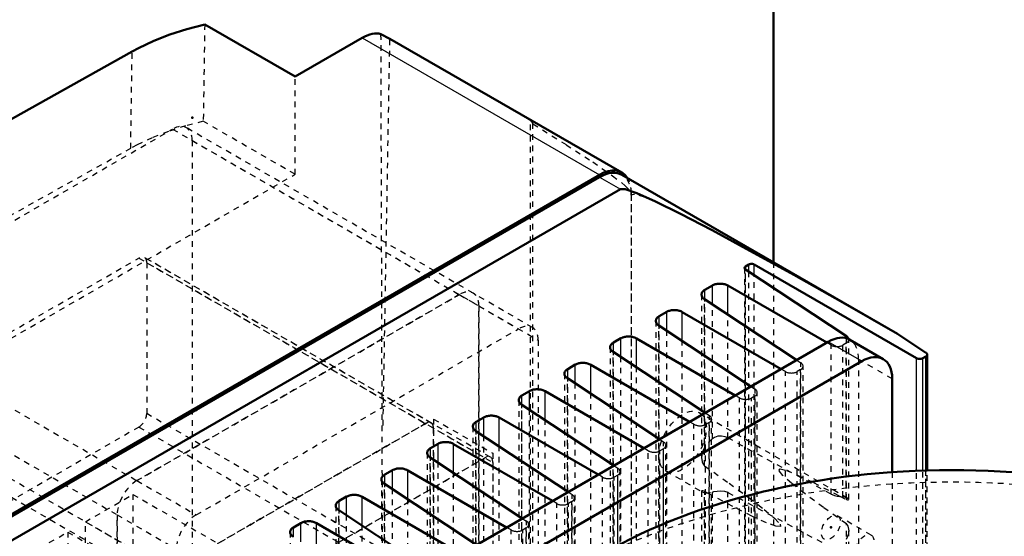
# Model space of a CAD drawing. Header units: millimetres. Extents: x -907 to 463, y -591 to 1160.
# Tile 58 of 60: x -167 to 9, y 752 to 844. Entities that reach past the tile are written whole.
import ezdxf

# ---------------------------------------------------------------- set-up
doc = ezdxf.new("R2010")
doc.units = ezdxf.units.MM
doc.linetypes.add('Dashed', pattern=[2, 1, -1])
for name, color, linetype, lineweight in [('2d ConnectionPoints', 7, 'Continuous', 50), ('AM_0', 7, 'Continuous', 50), ('AM_4', 3, 'Continuous', 25), ('AM_9', 6, 'Dashed', 25)]:
    doc.layers.add(name, color=color, linetype=linetype, lineweight=lineweight)

# ---------------------------------------------------------------- blocks, each defined once
blk = doc.blocks.new('15_Control_cabinet_UG10342428_0_in_HSVP164161451021531101300230_6')
at = {"layer": 'AM_0'}
blk.add_line((-31.82, 1074.95), (-31.82, 800.86), dxfattribs=at)
at = {"layer": 'AM_9'}
blk.add_line((-31.82, 800.86), (-31.82, 594.83), dxfattribs=at)
blk = doc.blocks.new('127_part_3__170_4_0_in_HSVP164161451021531101300230_6')
at = {"layer": 'AM_9'}
for p, q in [((-190.92, 775.29), (-145.31, 801.62)), ((-145.31, 801.62), (-83.44, 765.9)), ((-82.44, 766), (-144.31, 801.72)), ((-143.9, 800.8), (-143.9, 773.86)), ((-143.9, 800.8), (-82.02, 765.08)), ((-190.92, 775.29), (-129.05, 739.57)), ((-143.9, 773.86), (-82.02, 738.14)), ((-192.33, 772.84), (-130.46, 737.12)), ((-145.31, 771.41), (-190.92, 745.08)), ((-145.31, 771.41), (-83.44, 735.69)), ((-129.05, 739.57), (-83.44, 765.9)), ((-82.02, 765.08), (-82.02, 738.14))]:
    blk.add_line(p, q, dxfattribs=at)
for centre, start_param, end_param in [((-145.31, 799.99), 5.497706, 7.068502), ((-145.31, 773.04), 3.92691, 5.497706), ((-83.44, 764.27), 5.497706, 7.068502)]:
    blk.add_ellipse(centre, major_axis=(1, 1.73), ratio=0.577382, start_param=start_param, end_param=end_param, dxfattribs=at)
blk = doc.blocks.new('128_part_1_4_0_in_HSVP164161451021531101300230_6')
at = {"layer": 'AM_9'}
for p, q in [((-145.66, 761.82), (-88.03, 795.09)), ((-88.03, 795.09), (-77.43, 788.97)), ((-74.93, 789.21), (-85.53, 795.34)), ((-84.5, 793.05), (-84.5, 677.1)), ((-84.5, 793.05), (-73.89, 786.93)), ((-135.06, 755.7), (-77.43, 788.97)), ((-73.89, 786.93), (-73.89, 670.98)), ((-141.07, 744.88), (-92.63, 772.84)), ((-92.63, 772.84), (-92.63, 742.63)), ((-92.63, 772.84), (-82.02, 766.72)), ((-130.46, 738.75), (-82.02, 766.72)), ((-82.02, 766.72), (-82.02, 736.5)), ((-145.66, 761.82), (-135.06, 755.7)), ((-154.86, 754.46), (-146.37, 759.36)), ((-146.37, 759.36), (-146.37, 749.56)), ((-146.37, 759.36), (-95.11, 729.77)), ((-149.2, 639.75), (-149.2, 755.7)), ((-149.2, 755.7), (-138.59, 749.57)), ((-154.86, 744.67), (-154.86, 754.46)), ((-154.86, 754.46), (-103.59, 724.87)), ((-166.52, 747.73), (-158.04, 752.63)), ((-158.04, 752.63), (-158.04, 742.83)), ((-158.04, 752.63), (-106.77, 723.03))]:
    blk.add_line(p, q, dxfattribs=at)
for centre, start_param, end_param in [((-88.03, 791.01), 5.497706, 7.068502), ((-77.43, 784.88), 5.497706, 7.068502), ((-145.66, 757.74), 0.785317, 2.356113), ((-135.06, 751.62), 0.785317, 2.356113)]:
    blk.add_ellipse(centre, major_axis=(2.5, 4.33), ratio=0.577382, start_param=start_param, end_param=end_param, dxfattribs=at)
blk = doc.blocks.new('129_part_2_4_0_in_HSVP164161451021531101300230_6')
at = {"layer": 'AM_9'}
for p, q in [((-196.93, 791.42), (-139.3, 824.68)), ((-139.3, 824.68), (-84.5, 793.05)), ((-85.53, 795.34), (-136.8, 824.93)), ((-135.76, 822.64), (-135.76, 706.69)), ((-135.76, 822.64), (-88.03, 795.09)), ((-190.92, 775.29), (-145.31, 801.62)), ((-145.31, 801.62), (-94.05, 772.02)), ((-93.05, 772.12), (-144.31, 801.72)), ((-143.9, 800.8), (-143.9, 773.86)), ((-143.9, 800.8), (-92.63, 771.21)), ((-88.03, 795.09), (-145.66, 761.82)), ((-84.5, 677.1), (-84.5, 793.05)), ((-196.93, 791.42), (-145.66, 761.82)), ((-200.46, 785.29), (-149.2, 755.7)), ((-190.92, 775.29), (-139.65, 745.69)), ((-143.9, 773.86), (-92.63, 744.26)), ((-192.33, 772.84), (-141.07, 743.24)), ((-145.31, 771.41), (-190.92, 745.08)), ((-145.31, 771.41), (-94.05, 741.81)), ((-94.05, 772.02), (-139.65, 745.69)), ((-92.63, 744.26), (-92.63, 771.21)), ((-154.86, 754.46), (-146.37, 759.36)), ((-146.37, 759.36), (-146.37, 749.56)), ((-146.37, 759.36), (-95.11, 729.77)), ((-149.2, 755.7), (-149.2, 639.75)), ((-154.86, 754.46), (-103.59, 724.87)), ((-154.86, 744.67), (-154.86, 754.46)), ((-166.52, 747.73), (-158.04, 752.63)), ((-158.04, 752.63), (-158.04, 742.83)), ((-158.04, 752.63), (-106.77, 723.03))]:
    blk.add_line(p, q, dxfattribs=at)
for centre, major_axis, start_param, end_param in [((-139.3, 820.6), (2.5, 4.33), 5.497706, 7.068502), ((-145.31, 799.99), (1, 1.73), 5.497706, 7.068502), ((-88.03, 791.01), (-2.5, -4.33), 2.356113, 3.92691), ((-145.31, 773.04), (1, 1.73), 3.92691, 5.497706), ((-94.05, 770.39), (-1, -1.73), 2.356113, 3.92691), ((-145.66, 757.74), (-2.5, -4.33), 3.92691, 5.497706)]:
    blk.add_ellipse(centre, major_axis=major_axis, ratio=0.577382, start_param=start_param, end_param=end_param, dxfattribs=at)
blk = doc.blocks.new('130_Upper_Cover_2PumpDrive_210_4_0_in_HSVP164161451021531101300230_6')
at = {"layer": 'AM_0'}
for p, q in [((-117.38, 834.08), (-133.54, 843.41)), ((-100.43, 840.86), (-102.02, 841.68)), ((-117.38, 834.08), (-105.36, 841.02)), ((-100.43, 840.86), (-58.93, 816.92)), ((-183.66, 817.85), (-146.51, 838.57)), ((-182.43, 747.54), (-62.93, 816.52))]:
    blk.add_line(p, q, dxfattribs=at)
blk.add_lwpolyline([(-133.54, 843.41), (-136.72, 842.58), (-139.77, 841.59), (-142.65, 840.46), (-145.35, 839.19), (-146.51, 838.57)], dxfattribs=at)
for centre, start_param, end_param in [((-105.36, 834.48), 0.154021, 0.785317), ((-62.93, 809.99), 5.984765, 7.068502)]:
    blk.add_ellipse(centre, major_axis=(4, 6.93), ratio=0.577382, start_param=start_param, end_param=end_param, dxfattribs=at)
at = {"layer": 'AM_4'}
blk.add_line((-105.36, 841.02), (-62.93, 816.52), dxfattribs=at)
at = {"layer": 'AM_9'}
for p, q in [((-133.54, 843.41), (-133.8, 826.08)), ((-101.65, 720.67), (-102.02, 841.68)), ((-101.65, 771.68), (-100.43, 840.86)), ((-146.77, 821.25), (-146.51, 838.57)), ((-92.99, 836.58), (-75.31, 826.25)), ((-117.38, 816.6), (-117.38, 834.08)), ((-117.38, 816.6), (-133.8, 826.08)), ((-75.31, 706.49), (-75.31, 826.25)), ((-74.84, 706.76), (-74.84, 825.62)), ((-168.53, 809.11), (-146.77, 821.25)), ((-178.54, 781.29), (-117.38, 816.6)), ((-57.28, 813.26), (-57.28, 590.34))]:
    blk.add_line(p, q, dxfattribs=at)
for points in [[(-133.8, 826.08), (-136.99, 825.26), (-140.03, 824.27), (-142.92, 823.14), (-145.62, 821.86), (-146.77, 821.25)], [(-74.84, 825.62), (-68.9, 821.9), (-64.15, 818.81), (-60.62, 816.35), (-58.34, 814.57), (-57.33, 813.45), (-57.28, 813.26)]]:
    blk.add_lwpolyline(points, dxfattribs=at)
for centre, major_axis, start_param, end_param in [((-79.9, 819.79), (4, 6.93), 5.959538, 6.120074), ((-62.93, 809.99), (4, 6.93), 5.497706, 5.984765), ((-174.3, 731.81), (45.75, 79.24), 1.225638, 4.544699)]:
    blk.add_ellipse(centre, major_axis=major_axis, ratio=0.577382, start_param=start_param, end_param=end_param, dxfattribs=at)
blk = doc.blocks.new('131_Lower_Cover_2PumpDrive_2_4_0_in_HSVP164161451021531101300230_6')
at = {"layer": 'AM_0'}
for p, q in [((-181.73, 747.54), (-62.93, 816.12)), ((-9.67, 788.07), (-58.93, 816.51)), ((-59.19, 813.96), (-177.98, 745.38)), ((-36.84, 799.56), (-18.79, 787.63)), ((-36.25, 800.48), (-36.82, 800.14)), ((-6.27, 783.72), (-35.27, 800.47)), ((-42.75, 796.72), (-44.11, 795.94)), ((-22.31, 786.5), (-39.98, 796.69)), ((-44.16, 794.28), (-27.69, 783.39)), ((-50.93, 792), (-52.29, 791.22)), ((-30.49, 781.78), (-48.15, 791.97)), ((-52.34, 789.56), (-35.87, 778.67)), ((-59.11, 787.28), (-60.46, 786.5)), ((-38.67, 777.06), (-56.33, 787.25)), ((-9.67, 788.07), (-4.57, 784.7)), ((-60.51, 784.84), (-44.04, 773.95)), ((-5.16, 783.71), (-4.59, 784.04)), ((-4.36, 763.66), (-4.36, 784.37)), ((-67.28, 782.56), (-68.64, 781.78)), ((-46.84, 772.34), (-64.5, 782.53)), ((-68.69, 780.12), (-52.22, 769.23)), ((-75.46, 777.84), (-76.81, 777.06)), ((-55.02, 767.62), (-72.68, 777.81)), ((-76.86, 775.4), (-60.39, 764.51)), ((-83.63, 773.12), (-84.99, 772.34)), ((-63.19, 762.9), (-80.86, 773.09)), ((-85.04, 770.68), (-68.57, 759.79)), ((-91.81, 768.4), (-93.17, 767.62)), ((-71.37, 758.18), (-89.03, 768.37)), ((-93.22, 765.96), (-76.75, 755.07)), ((-99.99, 763.68), (-101.34, 762.9)), ((-79.55, 753.46), (-97.21, 763.65)), ((-101.39, 761.24), (-84.92, 750.35)), ((-108.16, 758.96), (-109.52, 758.18)), ((-87.72, 748.74), (-105.38, 758.93)), ((-109.57, 756.52), (-93.1, 745.64)), ((-116.34, 754.24), (-117.69, 753.46)), ((-95.9, 744.02), (-113.56, 754.21))]:
    blk.add_line(p, q, dxfattribs=at)
for points in [[(-9.67, 788.07), (-19.41, 793.65), (-28.23, 798.62), (-36.04, 802.94), (-42.81, 806.59), (-48.46, 809.53), (-52.96, 811.75), (-56.28, 813.22), (-58.38, 813.94), (-59.19, 813.96)], [(-36.82, 800.14), (-36.86, 800.12), (-36.9, 800.09), (-36.93, 800.06), (-36.96, 800.03), (-36.99, 799.99), (-37, 799.96), (-37.02, 799.93), (-37.03, 799.89), (-37.03, 799.85)], [(-37.03, 799.85), (-37.03, 799.82), (-37.02, 799.78), (-37, 799.74), (-36.99, 799.71), (-36.96, 799.67), (-36.93, 799.64), (-36.9, 799.61), (-36.86, 799.58), (-36.84, 799.56)], [(-35.27, 800.47), (-35.32, 800.49), (-35.37, 800.51), (-35.42, 800.53), (-35.48, 800.55), (-35.53, 800.57), (-35.59, 800.58), (-35.65, 800.58), (-35.71, 800.59), (-35.78, 800.59), (-35.84, 800.59), (-35.9, 800.58), (-35.96, 800.58), (-36.01, 800.56), (-36.07, 800.55), (-36.12, 800.53), (-36.17, 800.51), (-36.22, 800.49), (-36.25, 800.48)], [(-44.11, 795.94), (-44.23, 795.86), (-44.34, 795.78), (-44.43, 795.7), (-44.51, 795.6), (-44.58, 795.51), (-44.63, 795.41), (-44.67, 795.31), (-44.69, 795.21), (-44.7, 795.1)], [(-39.98, 796.69), (-40.11, 796.76), (-40.25, 796.83), (-40.4, 796.88), (-40.56, 796.93), (-40.72, 796.97), (-40.89, 797), (-41.06, 797.02), (-41.24, 797.04), (-41.41, 797.04), (-41.58, 797.04), (-41.76, 797.02), (-41.93, 797), (-42.09, 796.97), (-42.25, 796.93), (-42.4, 796.88), (-42.54, 796.83), (-42.68, 796.76), (-42.75, 796.72)], [(-44.7, 795.1), (-44.69, 795), (-44.67, 794.9), (-44.63, 794.79), (-44.58, 794.69), (-44.51, 794.59), (-44.43, 794.5), (-44.34, 794.41), (-44.23, 794.33), (-44.16, 794.28)], [(-48.15, 791.97), (-48.29, 792.04), (-48.43, 792.11), (-48.58, 792.16), (-48.73, 792.21), (-48.9, 792.25), (-49.07, 792.28), (-49.24, 792.3), (-49.41, 792.32), (-49.59, 792.32), (-49.76, 792.32), (-49.93, 792.3), (-50.1, 792.28), (-50.27, 792.25), (-50.42, 792.21), (-50.58, 792.16), (-50.72, 792.11), (-50.85, 792.04), (-50.93, 792)], [(-52.29, 791.22), (-52.41, 791.14), (-52.51, 791.06), (-52.61, 790.98), (-52.69, 790.89), (-52.75, 790.79), (-52.8, 790.69), (-52.84, 790.59), (-52.87, 790.49), (-52.87, 790.38)], [(-52.87, 790.38), (-52.87, 790.28), (-52.84, 790.18), (-52.8, 790.07), (-52.75, 789.97), (-52.69, 789.88), (-52.61, 789.78), (-52.51, 789.69), (-52.41, 789.61), (-52.34, 789.56)], [(-56.33, 787.25), (-56.46, 787.32), (-56.6, 787.39), (-56.75, 787.44), (-56.91, 787.49), (-57.07, 787.53), (-57.24, 787.56), (-57.41, 787.58), (-57.59, 787.6), (-57.76, 787.6), (-57.94, 787.6), (-58.11, 787.58), (-58.28, 787.56), (-58.44, 787.53), (-58.6, 787.49), (-58.75, 787.44), (-58.9, 787.39), (-59.03, 787.32), (-59.11, 787.28)], [(-18.38, 787.01), (-18.39, 787.09), (-18.41, 787.17), (-18.43, 787.25), (-18.47, 787.32), (-18.52, 787.39), (-18.58, 787.47), (-18.65, 787.53), (-18.73, 787.6), (-18.79, 787.63)], [(-60.46, 786.5), (-60.58, 786.42), (-60.69, 786.34), (-60.78, 786.26), (-60.86, 786.17), (-60.93, 786.07), (-60.98, 785.97), (-61.02, 785.87), (-61.04, 785.77), (-61.05, 785.66)], [(-61.05, 785.66), (-61.04, 785.56), (-61.02, 785.46), (-60.98, 785.35), (-60.93, 785.25), (-60.86, 785.16), (-60.78, 785.06), (-60.69, 784.97), (-60.58, 784.89), (-60.51, 784.84)], [(-6.27, 783.72), (-6.22, 783.7), (-6.16, 783.67), (-6.1, 783.65), (-6.04, 783.63), (-5.97, 783.61), (-5.91, 783.6), (-5.84, 783.59), (-5.77, 783.59), (-5.7, 783.59), (-5.63, 783.59), (-5.56, 783.59), (-5.49, 783.6), (-5.43, 783.61), (-5.36, 783.63), (-5.3, 783.65), (-5.24, 783.67), (-5.19, 783.7), (-5.16, 783.71)], [(-4.59, 784.04), (-4.55, 784.07), (-4.5, 784.1), (-4.47, 784.14), (-4.43, 784.17), (-4.41, 784.21), (-4.39, 784.25), (-4.37, 784.29), (-4.36, 784.33), (-4.36, 784.37)], [(-4.36, 784.37), (-4.36, 784.42), (-4.37, 784.46), (-4.39, 784.5), (-4.41, 784.54), (-4.43, 784.58), (-4.47, 784.62), (-4.5, 784.65), (-4.55, 784.68), (-4.57, 784.7)], [(-68.64, 781.78), (-68.76, 781.7), (-68.86, 781.62), (-68.96, 781.54), (-69.04, 781.45), (-69.1, 781.35), (-69.16, 781.25), (-69.19, 781.15), (-69.22, 781.05), (-69.22, 780.94)], [(-64.5, 782.53), (-64.64, 782.6), (-64.78, 782.67), (-64.93, 782.72), (-65.09, 782.77), (-65.25, 782.81), (-65.42, 782.84), (-65.59, 782.86), (-65.76, 782.88), (-65.94, 782.88), (-66.11, 782.88), (-66.28, 782.86), (-66.45, 782.84), (-66.62, 782.81), (-66.78, 782.77), (-66.93, 782.72), (-67.07, 782.67), (-67.21, 782.6), (-67.28, 782.56)], [(-69.22, 780.94), (-69.22, 780.84), (-69.19, 780.74), (-69.16, 780.63), (-69.1, 780.53), (-69.04, 780.44), (-68.96, 780.34), (-68.86, 780.25), (-68.76, 780.17), (-68.69, 780.12)], [(-76.81, 777.06), (-76.93, 776.98), (-77.04, 776.9), (-77.13, 776.82), (-77.21, 776.73), (-77.28, 776.63), (-77.33, 776.53), (-77.37, 776.43), (-77.39, 776.33), (-77.4, 776.22)], [(-72.68, 777.81), (-72.81, 777.88), (-72.95, 777.95), (-73.11, 778), (-73.26, 778.05), (-73.43, 778.09), (-73.59, 778.12), (-73.77, 778.14), (-73.94, 778.16), (-74.11, 778.16), (-74.29, 778.16), (-74.46, 778.14), (-74.63, 778.12), (-74.79, 778.09), (-74.95, 778.05), (-75.1, 778), (-75.25, 777.95), (-75.38, 777.88), (-75.46, 777.84)], [(-77.4, 776.22), (-77.39, 776.12), (-77.37, 776.02), (-77.33, 775.91), (-77.28, 775.81), (-77.21, 775.72), (-77.13, 775.62), (-77.04, 775.53), (-76.93, 775.45), (-76.86, 775.4)], [(-80.86, 773.09), (-80.99, 773.16), (-81.13, 773.23), (-81.28, 773.28), (-81.44, 773.33), (-81.6, 773.37), (-81.77, 773.4), (-81.94, 773.42), (-82.12, 773.44), (-82.29, 773.44), (-82.46, 773.44), (-82.64, 773.42), (-82.8, 773.4), (-82.97, 773.37), (-83.13, 773.33), (-83.28, 773.28), (-83.42, 773.23), (-83.56, 773.16), (-83.63, 773.12)], [(-84.99, 772.34), (-85.11, 772.26), (-85.21, 772.18), (-85.31, 772.1), (-85.39, 772.01), (-85.46, 771.91), (-85.51, 771.81), (-85.55, 771.71), (-85.57, 771.61), (-85.58, 771.5)], [(-85.58, 771.5), (-85.57, 771.4), (-85.55, 771.3), (-85.51, 771.19), (-85.46, 771.09), (-85.39, 771), (-85.31, 770.9), (-85.21, 770.81), (-85.11, 770.73), (-85.04, 770.68)], [(-93.17, 767.62), (-93.28, 767.54), (-93.39, 767.46), (-93.48, 767.38), (-93.57, 767.29), (-93.63, 767.19), (-93.68, 767.09), (-93.72, 766.99), (-93.75, 766.89), (-93.75, 766.78)], [(-89.03, 768.37), (-89.16, 768.44), (-89.31, 768.51), (-89.46, 768.56), (-89.61, 768.61), (-89.78, 768.65), (-89.95, 768.68), (-90.12, 768.71), (-90.29, 768.72), (-90.47, 768.72), (-90.64, 768.72), (-90.81, 768.7), (-90.98, 768.68), (-91.15, 768.65), (-91.3, 768.61), (-91.46, 768.56), (-91.6, 768.51), (-91.73, 768.44), (-91.81, 768.4)], [(-93.75, 766.78), (-93.75, 766.68), (-93.72, 766.58), (-93.68, 766.47), (-93.63, 766.37), (-93.57, 766.28), (-93.48, 766.18), (-93.39, 766.09), (-93.28, 766.01), (-93.22, 765.96)], [(-101.34, 762.9), (-101.46, 762.82), (-101.57, 762.74), (-101.66, 762.66), (-101.74, 762.57), (-101.81, 762.47), (-101.86, 762.37), (-101.9, 762.27), (-101.92, 762.17), (-101.93, 762.06)], [(-97.21, 763.65), (-97.34, 763.72), (-97.48, 763.79), (-97.63, 763.84), (-97.79, 763.89), (-97.95, 763.93), (-98.12, 763.96), (-98.29, 763.99), (-98.47, 764), (-98.64, 764), (-98.82, 764), (-98.99, 763.98), (-99.16, 763.96), (-99.32, 763.93), (-99.48, 763.89), (-99.63, 763.84), (-99.78, 763.79), (-99.91, 763.72), (-99.99, 763.68)], [(-101.93, 762.06), (-101.92, 761.96), (-101.9, 761.86), (-101.86, 761.75), (-101.81, 761.65), (-101.74, 761.56), (-101.66, 761.46), (-101.57, 761.37), (-101.46, 761.29), (-101.39, 761.24)], [(-105.38, 758.93), (-105.52, 759), (-105.66, 759.07), (-105.81, 759.12), (-105.97, 759.17), (-106.13, 759.21), (-106.3, 759.24), (-106.47, 759.27), (-106.64, 759.28), (-106.82, 759.28), (-106.99, 759.28), (-107.16, 759.26), (-107.33, 759.24), (-107.5, 759.21), (-107.66, 759.17), (-107.81, 759.12), (-107.95, 759.07), (-108.09, 759), (-108.16, 758.96)], [(-109.52, 758.18), (-109.64, 758.1), (-109.74, 758.02), (-109.84, 757.94), (-109.92, 757.85), (-109.98, 757.75), (-110.04, 757.65), (-110.07, 757.55), (-110.1, 757.45), (-110.1, 757.34)], [(-110.1, 757.34), (-110.1, 757.24), (-110.07, 757.14), (-110.04, 757.03), (-109.98, 756.93), (-109.92, 756.84), (-109.84, 756.74), (-109.74, 756.65), (-109.64, 756.57), (-109.57, 756.52)], [(-113.56, 754.21), (-113.69, 754.28), (-113.83, 754.35), (-113.98, 754.4), (-114.14, 754.45), (-114.31, 754.49), (-114.47, 754.52), (-114.65, 754.55), (-114.82, 754.56), (-114.99, 754.56), (-115.17, 754.56), (-115.34, 754.54), (-115.51, 754.52), (-115.67, 754.49), (-115.83, 754.45), (-115.98, 754.4), (-116.13, 754.35), (-116.26, 754.28), (-116.34, 754.24)], [(-117.69, 753.46), (-117.81, 753.38), (-117.92, 753.3), (-118.01, 753.22), (-118.09, 753.13), (-118.16, 753.03), (-118.21, 752.93), (-118.25, 752.83), (-118.27, 752.73), (-118.28, 752.63)], [(-118.28, 752.63), (-118.27, 752.52), (-118.25, 752.42), (-118.21, 752.31), (-118.16, 752.21), (-118.09, 752.12), (-118.01, 752.02), (-117.92, 751.93), (-117.81, 751.85), (-117.74, 751.8)]]:
    blk.add_lwpolyline(points, dxfattribs=at)
blk.add_ellipse((-62.93, 809.58), major_axis=(4, 6.93), ratio=0.577382, start_param=6.283185, end_param=7.068502, dxfattribs=at)
at = {"layer": 'AM_4'}
for p, q in [((-62.93, 816.12), (-59.19, 813.96)), ((-36.82, 799.55), (-36.82, 800.14)), ((-36.25, 799.17), (-36.25, 800.48)), ((-35.27, 798.53), (-35.27, 800.47)), ((-44.11, 794.25), (-44.11, 795.94)), ((-42.75, 793.35), (-42.75, 796.72)), ((-39.98, 791.51), (-39.98, 796.69)), ((-52.29, 789.53), (-52.29, 791.22)), ((-50.93, 788.63), (-50.93, 792)), ((-48.15, 786.79), (-48.15, 791.97)), ((-59.11, 783.91), (-59.11, 787.28)), ((-56.33, 782.07), (-56.33, 787.25)), ((-60.46, 784.81), (-60.46, 786.5)), ((-6.27, 763.59), (-6.27, 783.72)), ((-5.16, 763.63), (-5.16, 783.71)), ((-4.59, 763.65), (-4.59, 784.04)), ((-68.64, 780.09), (-68.64, 781.78)), ((-67.28, 779.19), (-67.28, 782.56)), ((-64.5, 777.35), (-64.5, 782.53)), ((-76.81, 775.37), (-76.81, 777.06)), ((-75.46, 774.47), (-75.46, 777.84)), ((-72.68, 772.63), (-72.68, 777.81)), ((-83.63, 769.75), (-83.63, 773.12)), ((-80.86, 767.91), (-80.86, 773.09)), ((-84.99, 770.65), (-84.99, 772.34)), ((-93.17, 765.93), (-93.17, 767.62)), ((-91.81, 765.03), (-91.81, 768.4)), ((-89.03, 763.19), (-89.03, 768.37)), ((-101.34, 761.21), (-101.34, 762.9)), ((-99.99, 760.31), (-99.99, 763.68)), ((-97.21, 758.47), (-97.21, 763.65)), ((-108.16, 755.59), (-108.16, 758.96)), ((-105.38, 753.75), (-105.38, 758.93)), ((-109.52, 756.49), (-109.52, 758.18)), ((-116.34, 750.87), (-116.34, 754.24)), ((-113.56, 749.03), (-113.56, 754.21)), ((-117.69, 751.77), (-117.69, 753.46))]:
    blk.add_line(p, q, dxfattribs=at)
at = {"layer": 'AM_9'}
for p, q in [((-57.28, 812.85), (-57.28, 589.12)), ((-37.03, 799.85), (-37.03, 599.62)), ((-36.84, 599.39), (-36.84, 799.56)), ((-36.82, 599.88), (-36.82, 799.55)), ((-36.25, 600.22), (-36.25, 799.17)), ((-35.27, 600.29), (-35.27, 798.53)), ((-44.7, 795.1), (-44.7, 765.98)), ((-44.16, 764.46), (-44.16, 794.28)), ((-44.11, 767.86), (-44.11, 794.25)), ((-42.75, 769.32), (-42.75, 793.35)), ((-39.98, 769.45), (-39.98, 791.51)), ((-52.87, 790.38), (-52.87, 590.2)), ((-52.34, 589.55), (-52.34, 789.56)), ((-52.29, 590.96), (-52.29, 789.53)), ((-50.93, 591.74), (-50.93, 788.63)), ((-18.79, 758.41), (-18.79, 787.63)), ((-18.38, 758.44), (-18.38, 787.01)), ((-61.05, 785.66), (-61.05, 585.48)), ((-48.15, 591.96), (-48.15, 786.79)), ((-21.53, 786.05), (-22.31, 786.5)), ((-21.53, 759.4), (-21.53, 786.05)), ((-18.82, 786.39), (-19.45, 786.03)), ((-19.45, 758.92), (-19.45, 786.03)), ((-18.82, 758.77), (-18.82, 786.39)), ((-60.51, 584.83), (-60.51, 784.84)), ((-60.46, 586.24), (-60.46, 784.81)), ((-59.11, 587.02), (-59.11, 783.91)), ((-4.57, 591.14), (-4.57, 784.7)), ((-56.33, 587.24), (-56.33, 782.07)), ((-29.71, 781.33), (-30.49, 781.78)), ((-27.69, 783.39), (-26.96, 782.91)), ((-26.96, 586.15), (-26.96, 782.91)), ((-26.56, 585.66), (-26.56, 782.29)), ((-69.22, 780.94), (-69.22, 580.76)), ((-68.69, 580.11), (-68.69, 780.12)), ((-68.64, 581.52), (-68.64, 780.09)), ((-29.71, 584.56), (-29.71, 781.33)), ((-27, 781.67), (-27.63, 781.31)), ((-27.63, 584.73), (-27.63, 781.31)), ((-27, 585.09), (-27, 781.67)), ((-67.28, 582.3), (-67.28, 779.19)), ((-35.87, 778.67), (-35.14, 778.19)), ((-35.14, 581.43), (-35.14, 778.19)), ((-64.5, 582.52), (-64.5, 777.35)), ((-37.89, 776.61), (-38.67, 777.06)), ((-37.89, 579.84), (-37.89, 776.61)), ((-35.17, 776.95), (-35.8, 776.59)), ((-35.8, 580.01), (-35.8, 776.59)), ((-35.17, 580.37), (-35.17, 776.95)), ((-34.73, 580.94), (-34.73, 777.57)), ((-77.4, 776.22), (-77.4, 576.04)), ((-76.86, 575.39), (-76.86, 775.4)), ((-76.81, 576.8), (-76.81, 775.37)), ((-75.46, 577.58), (-75.46, 774.47)), ((-18.57, 758.65), (-45.08, 773.95)), ((-44.04, 773.95), (-43.31, 773.47)), ((-43.31, 576.71), (-43.31, 773.47)), ((-85.58, 771.5), (-85.58, 571.32)), ((-72.68, 577.8), (-72.68, 772.63)), ((-46.06, 771.89), (-46.84, 772.34)), ((-46.06, 575.12), (-46.06, 771.89)), ((-43.35, 772.23), (-43.98, 771.87)), ((-43.98, 575.29), (-43.98, 771.87)), ((-43.35, 575.65), (-43.35, 772.23)), ((-42.91, 576.22), (-42.91, 772.85)), ((-85.04, 570.67), (-85.04, 770.68)), ((-84.99, 572.08), (-84.99, 770.65)), ((-83.63, 572.86), (-83.63, 769.75)), ((-21.53, 759.4), (-39.98, 769.45)), ((-80.86, 573.08), (-80.86, 767.91)), ((-54.24, 767.17), (-55.02, 767.62)), ((-52.22, 769.23), (-51.49, 768.75)), ((-51.49, 571.99), (-51.49, 768.75)), ((-51.09, 571.5), (-51.09, 768.13)), ((-93.75, 766.78), (-93.75, 566.6)), ((-93.22, 565.95), (-93.22, 765.96)), ((-93.17, 567.36), (-93.17, 765.93)), ((-54.24, 621.72), (-54.24, 767.17)), ((-51.53, 767.51), (-52.15, 767.15)), ((-52.15, 570.57), (-52.15, 767.15)), ((-51.53, 570.93), (-51.53, 767.51)), ((-91.81, 568.14), (-91.81, 765.03)), ((-60.39, 764.51), (-59.67, 764.03)), ((-89.03, 568.36), (-89.03, 763.19)), ((-62.41, 762.45), (-63.19, 762.9)), ((-62.41, 565.68), (-62.41, 762.45)), ((-59.7, 762.79), (-60.33, 762.43)), ((-60.33, 565.85), (-60.33, 762.43)), ((-59.7, 566.21), (-59.7, 762.79)), ((-59.67, 567.27), (-59.67, 764.03)), ((-59.26, 566.78), (-59.26, 763.41)), ((-51.08, 763.56), (-44.59, 759.81)), ((-6.27, 590.16), (-6.27, 763.59)), ((-5.16, 592.36), (-5.16, 763.63)), ((-4.59, 592.68), (-4.59, 763.65)), ((-4.36, 591.78), (-4.36, 763.66)), ((-101.93, 762.06), (-101.93, 561.88)), ((-101.39, 561.23), (-101.39, 761.24)), ((-101.34, 562.64), (-101.34, 761.21)), ((-99.99, 563.42), (-99.99, 760.31)), ((-68.57, 759.79), (-67.84, 759.31)), ((-67.84, 562.55), (-67.84, 759.31)), ((-44.7, 759.92), (-44.7, 639.42)), ((-44.7, 759.92), (-44.66, 759.86)), ((-44.66, 759.86), (-44.61, 759.83)), ((-44.61, 759.83), (-44.3, 759.72)), ((-44.3, 759.72), (-44.11, 759.68)), ((-44.16, 637.89), (-44.16, 759.87)), ((-44.11, 641.3), (-44.11, 759.68)), ((-42.75, 642.76), (-42.75, 759.78)), ((-39.98, 642.89), (-39.98, 759.71)), ((-39.98, 759.71), (-21.53, 749.91)), ((-19.97, 759.04), (-18.79, 758.41)), ((-110.1, 757.34), (-110.1, 557.16)), ((-97.21, 563.64), (-97.21, 758.47)), ((-70.59, 757.73), (-71.37, 758.18)), ((-70.59, 560.96), (-70.59, 757.73)), ((-67.88, 758.07), (-68.51, 757.71)), ((-68.51, 561.13), (-68.51, 757.71)), ((-67.88, 561.49), (-67.88, 758.07)), ((-67.44, 562.06), (-67.44, 758.69)), ((-109.57, 556.51), (-109.57, 756.52)), ((-109.52, 557.92), (-109.52, 756.49)), ((-108.16, 558.7), (-108.16, 755.59)), ((-105.38, 558.92), (-105.38, 753.75)), ((-76.75, 755.07), (-76.02, 754.59)), ((-76.02, 557.83), (-76.02, 754.59)), ((-75.61, 557.34), (-75.61, 753.97)), ((-18.79, 631.84), (-18.79, 754.07)), ((-118.28, 752.63), (-118.28, 552.44)), ((-78.77, 753.01), (-79.55, 753.46)), ((-78.77, 556.24), (-78.77, 753.01)), ((-76.05, 753.35), (-76.68, 752.99)), ((-76.68, 556.41), (-76.68, 752.99)), ((-76.05, 556.77), (-76.05, 753.35)), ((-18.38, 631.86), (-18.38, 752.86))]:
    blk.add_line(p, q, dxfattribs=at)
for points in [[(-11.48, 789.12), (-20.69, 794.4), (-29, 799.09), (-36.32, 803.15), (-42.62, 806.54), (-47.84, 809.24), (-51.95, 811.24), (-54.9, 812.51), (-56.68, 813.05), (-57.28, 812.85), (-57.28, 812.85)], [(-18.82, 786.39), (-18.73, 786.44), (-18.65, 786.5), (-18.58, 786.57), (-18.52, 786.64), (-18.47, 786.71), (-18.43, 786.78), (-18.41, 786.86), (-18.39, 786.94), (-18.38, 787.01)], [(-21.53, 786.05), (-21.43, 785.99), (-21.33, 785.95), (-21.21, 785.9), (-21.1, 785.87), (-20.97, 785.84), (-20.85, 785.81), (-20.72, 785.8), (-20.59, 785.79), (-20.46, 785.78), (-20.33, 785.79), (-20.2, 785.8), (-20.07, 785.81), (-19.95, 785.84), (-19.83, 785.87), (-19.72, 785.9), (-19.61, 785.95), (-19.51, 785.99), (-19.45, 786.03)], [(-27, 781.67), (-26.91, 781.72), (-26.83, 781.78), (-26.76, 781.85), (-26.7, 781.92), (-26.65, 781.99), (-26.61, 782.06), (-26.58, 782.14), (-26.56, 782.22), (-26.56, 782.29)], [(-26.56, 782.29), (-26.56, 782.37), (-26.58, 782.45), (-26.61, 782.53), (-26.65, 782.6), (-26.7, 782.67), (-26.76, 782.75), (-26.83, 782.81), (-26.91, 782.88), (-26.96, 782.91)], [(-29.71, 781.33), (-29.61, 781.27), (-29.5, 781.23), (-29.39, 781.18), (-29.27, 781.15), (-29.15, 781.12), (-29.02, 781.09), (-28.9, 781.08), (-28.77, 781.07), (-28.63, 781.06), (-28.5, 781.07), (-28.37, 781.08), (-28.25, 781.1), (-28.12, 781.12), (-28.01, 781.15), (-27.89, 781.18), (-27.78, 781.23), (-27.68, 781.27), (-27.63, 781.31)], [(-34.73, 777.57), (-34.74, 777.65), (-34.76, 777.73), (-34.79, 777.81), (-34.83, 777.88), (-34.88, 777.95), (-34.94, 778.03), (-35.01, 778.09), (-35.09, 778.16), (-35.14, 778.19)], [(-37.89, 776.61), (-37.79, 776.55), (-37.68, 776.51), (-37.57, 776.46), (-37.45, 776.43), (-37.33, 776.4), (-37.2, 776.37), (-37.07, 776.36), (-36.94, 776.35), (-36.81, 776.34), (-36.68, 776.35), (-36.55, 776.36), (-36.42, 776.38), (-36.3, 776.4), (-36.18, 776.43), (-36.07, 776.47), (-35.96, 776.51), (-35.86, 776.55), (-35.8, 776.59)], [(-35.17, 776.95), (-35.09, 777), (-35.01, 777.06), (-34.94, 777.13), (-34.88, 777.2), (-34.83, 777.27), (-34.79, 777.34), (-34.76, 777.42), (-34.74, 777.5), (-34.73, 777.57)], [(-42.91, 772.85), (-42.92, 772.93), (-42.93, 773.01), (-42.96, 773.09), (-43, 773.16), (-43.05, 773.24), (-43.11, 773.31), (-43.18, 773.37), (-43.26, 773.44), (-43.31, 773.47)], [(-46.06, 771.89), (-45.96, 771.83), (-45.86, 771.79), (-45.74, 771.74), (-45.62, 771.71), (-45.5, 771.68), (-45.38, 771.65), (-45.25, 771.64), (-45.12, 771.63), (-44.99, 771.62), (-44.86, 771.63), (-44.73, 771.64), (-44.6, 771.66), (-44.48, 771.68), (-44.36, 771.71), (-44.24, 771.75), (-44.14, 771.79), (-44.03, 771.84), (-43.98, 771.87)], [(-43.35, 772.23), (-43.26, 772.28), (-43.18, 772.35), (-43.11, 772.41), (-43.05, 772.48), (-43, 772.55), (-42.96, 772.62), (-42.93, 772.7), (-42.92, 772.78), (-42.91, 772.85)], [(-39.98, 769.45), (-40.47, 769.66), (-41.12, 769.78), (-41.79, 769.75), (-42.4, 769.56), (-42.75, 769.32)], [(-51.53, 767.51), (-51.44, 767.56), (-51.36, 767.63), (-51.29, 767.69), (-51.23, 767.76), (-51.18, 767.83), (-51.14, 767.9), (-51.11, 767.98), (-51.09, 768.06), (-51.09, 768.13)], [(-51.09, 768.13), (-51.09, 768.21), (-51.11, 768.29), (-51.14, 768.37), (-51.18, 768.44), (-51.23, 768.52), (-51.29, 768.59), (-51.36, 768.65), (-51.44, 768.72), (-51.49, 768.75)], [(-44.11, 767.86), (-44.12, 767.84), (-44.55, 766.99), (-44.7, 766.04), (-44.7, 765.98)], [(-54.24, 767.17), (-54.14, 767.11), (-54.03, 767.07), (-53.92, 767.02), (-53.8, 766.99), (-53.68, 766.96), (-53.55, 766.94), (-53.42, 766.92), (-53.29, 766.91), (-53.16, 766.9), (-53.03, 766.91), (-52.9, 766.92), (-52.78, 766.94), (-52.65, 766.96), (-52.53, 766.99), (-52.42, 767.03), (-52.31, 767.07), (-52.21, 767.12), (-52.15, 767.15)], [(-44.7, 765.98), (-44.59, 765.16), (-44.43, 764.76), (-44.22, 764.51), (-44.16, 764.46)], [(-44.16, 764.46), (-39.77, 761.35), (-36.2, 758.75), (-33.48, 756.65), (-31.63, 755.08), (-30.67, 754.06), (-30.59, 753.59), (-31.41, 753.67), (-33.11, 754.3), (-35.69, 755.48), (-39.12, 757.2), (-43.37, 759.45), (-44.16, 759.87)], [(-62.41, 762.45), (-62.31, 762.39), (-62.21, 762.35), (-62.09, 762.3), (-61.98, 762.27), (-61.85, 762.24), (-61.73, 762.22), (-61.6, 762.2), (-61.47, 762.19), (-61.34, 762.18), (-61.21, 762.19), (-61.08, 762.2), (-60.95, 762.22), (-60.83, 762.24), (-60.71, 762.27), (-60.6, 762.31), (-60.49, 762.35), (-60.39, 762.4), (-60.33, 762.43)], [(-59.7, 762.79), (-59.61, 762.84), (-59.53, 762.91), (-59.46, 762.97), (-59.4, 763.04), (-59.35, 763.11), (-59.31, 763.18), (-59.29, 763.26), (-59.27, 763.34), (-59.26, 763.41)], [(-59.26, 763.41), (-59.27, 763.49), (-59.29, 763.57), (-59.31, 763.65), (-59.35, 763.72), (-59.4, 763.8), (-59.46, 763.87), (-59.53, 763.93), (-59.61, 764), (-59.67, 764.03)], [(-18.79, 754.07), (-22.91, 757.01), (-26.2, 759.45), (-28.63, 761.38), (-30.19, 762.76), (-30.86, 763.61), (-30.64, 763.9), (-29.53, 763.63), (-27.53, 762.82), (-24.67, 761.46), (-20.97, 759.56), (-19.97, 759.04)], [(-67.44, 758.69), (-67.44, 758.77), (-67.46, 758.85), (-67.49, 758.93), (-67.53, 759), (-67.58, 759.08), (-67.64, 759.15), (-67.71, 759.21), (-67.79, 759.28), (-67.84, 759.31)], [(-44.16, 759.87), (-44.25, 759.92), (-44.46, 759.99), (-44.65, 759.98), (-44.7, 759.92)], [(-42.75, 759.78), (-42.49, 759.86), (-41.89, 759.96), (-41.24, 759.99), (-40.6, 759.92), (-40.03, 759.73), (-39.98, 759.71)], [(-21.53, 759.4), (-21.36, 759.31), (-20.92, 759.15), (-20.44, 759.04), (-19.98, 758.97), (-19.58, 758.93), (-19.45, 758.92)], [(-70.59, 757.73), (-70.49, 757.67), (-70.38, 757.63), (-70.27, 757.58), (-70.15, 757.55), (-70.03, 757.52), (-69.9, 757.5), (-69.78, 757.48), (-69.64, 757.47), (-69.51, 757.47), (-69.38, 757.47), (-69.25, 757.48), (-69.13, 757.5), (-69, 757.52), (-68.89, 757.55), (-68.77, 757.59), (-68.66, 757.63), (-68.56, 757.68), (-68.51, 757.71)], [(-67.88, 758.07), (-67.79, 758.13), (-67.71, 758.19), (-67.64, 758.25), (-67.58, 758.32), (-67.53, 758.39), (-67.49, 758.46), (-67.46, 758.54), (-67.44, 758.62), (-67.44, 758.69)], [(-18.82, 758.77), (-18.64, 758.69), (-18.6, 758.66)], [(-18.44, 758.34), (-18.54, 758.32), (-18.72, 758.37), (-18.79, 758.41)], [(-18.6, 758.66), (-18.4, 758.48), (-18.38, 758.43)], [(-76.05, 753.35), (-75.97, 753.41), (-75.89, 753.47), (-75.82, 753.53), (-75.75, 753.6), (-75.7, 753.67), (-75.67, 753.74), (-75.64, 753.82), (-75.62, 753.9), (-75.61, 753.97)], [(-75.61, 753.97), (-75.62, 754.05), (-75.64, 754.13), (-75.67, 754.21), (-75.7, 754.28), (-75.75, 754.36), (-75.82, 754.43), (-75.89, 754.49), (-75.97, 754.56), (-76.02, 754.59)], [(-18.79, 754.07), (-18.66, 753.95), (-18.52, 753.69), (-18.4, 753.14), (-18.38, 752.87)], [(-78.77, 753.01), (-78.67, 752.95), (-78.56, 752.91), (-78.45, 752.86), (-78.33, 752.83), (-78.21, 752.8), (-78.08, 752.78), (-77.95, 752.76), (-77.82, 752.75), (-77.69, 752.75), (-77.56, 752.75), (-77.43, 752.76), (-77.3, 752.78), (-77.18, 752.8), (-77.06, 752.83), (-76.95, 752.87), (-76.84, 752.91), (-76.74, 752.96), (-76.68, 752.99)], [(-18.38, 752.87), (-18.47, 752.15), (-18.82, 751.3)]]:
    blk.add_lwpolyline(points, dxfattribs=at)
for centre, major_axis, start_param, end_param in [((-62.93, 809.58), (4, 6.93), 5.497706, 6.283185), ((-41.78, 765.12), (-3, -5.2), 4.159758, 4.509872), ((-41.78, 765.12), (-3, -5.2), 0.202354, 0.552468), ((-21.57, 753.45), (-3, -5.2), 3.223362, 3.404573)]:
    blk.add_ellipse(centre, major_axis=major_axis, ratio=0.577382, start_param=start_param, end_param=end_param, dxfattribs=at)
blk.add_ellipse((-48.08, 768.76), major_axis=(3, 5.2), ratio=0.577382, dxfattribs=at)
blk = doc.blocks.new('132_1jng65gyamr31s6moxoypr9xn________0_in_HSVP164161451021531101300230_6')
at = {"layer": 'AM_0'}
for p, q in [((-12.2, 783.55), (-18.21, 787.02)), ((-130.67, 723.94), (-22.06, 786.64)), ((-124.66, 720.47), (-16.05, 783.17)), ((-10.61, 780.03), (-10.61, 763.35))]:
    blk.add_line(p, q, dxfattribs=at)
for centre, major_axis, ratio, start_param, end_param in [((-22.06, 780.36), (3.85, 6.67), 0.577382, 0, 0.785317), ((-16.05, 776.89), (3.85, 6.67), 0.577382, 5.497706, 7.068502), ((0, 713), (87.85, 0), 0.577288, 0.785236, 2.356194)]:
    blk.add_ellipse(centre, major_axis=major_axis, ratio=ratio, start_param=start_param, end_param=end_param, dxfattribs=at)
at = {"layer": 'AM_4'}
blk.add_line((-16.05, 783.17), (-22.06, 786.64), dxfattribs=at)
at = {"layer": 'AM_9'}
for p, q in [((-16.62, 783.5), (-16.62, 630.44)), ((-10.61, 780.03), (-16.62, 783.5)), ((-10.61, 763.35), (-10.61, 626.98)), ((-14.36, 752.06), (-20.37, 755.53))]:
    blk.add_line(p, q, dxfattribs=at)
for centre, major_axis, ratio, start_param, end_param in [((-22.06, 780.36), (3.85, 6.67), 0.577382, 5.497706, 6.283185), ((0, 705.54), (97, 0), 0.577288, 0.785236, 2.356194)]:
    blk.add_ellipse(centre, major_axis=major_axis, ratio=ratio, start_param=start_param, end_param=end_param, dxfattribs=at)
for centre in [(-21.57, 753.45), (-15.56, 749.98)]:
    blk.add_ellipse(centre, major_axis=(1.2, 2.08), ratio=0.577382, dxfattribs=at)

msp = doc.modelspace()

# ---------------------------------------------------------------- linework, layer by layer
at = {"layer": '2d ConnectionPoints'}
for p in [(-135.76, 826.73), (-135.76, 826.73), (-135.06, 774.47), (-21.57, 753.45), (-21.57, 753.45)]:
    msp.add_point(p, dxfattribs=at)

# ---------------------------------------------------------------- block references
for name in ['15_Control_cabinet_UG10342428_0_in_HSVP164161451021531101300230_6', '130_Upper_Cover_2PumpDrive_210_4_0_in_HSVP164161451021531101300230_6', '129_part_2_4_0_in_HSVP164161451021531101300230_6', '131_Lower_Cover_2PumpDrive_2_4_0_in_HSVP164161451021531101300230_6', '127_part_3__170_4_0_in_HSVP164161451021531101300230_6', '128_part_1_4_0_in_HSVP164161451021531101300230_6', '132_1jng65gyamr31s6moxoypr9xn________0_in_HSVP164161451021531101300230_6']:
    msp.add_blockref(name, (0, 0))

doc.saveas('drawing.dxf')
